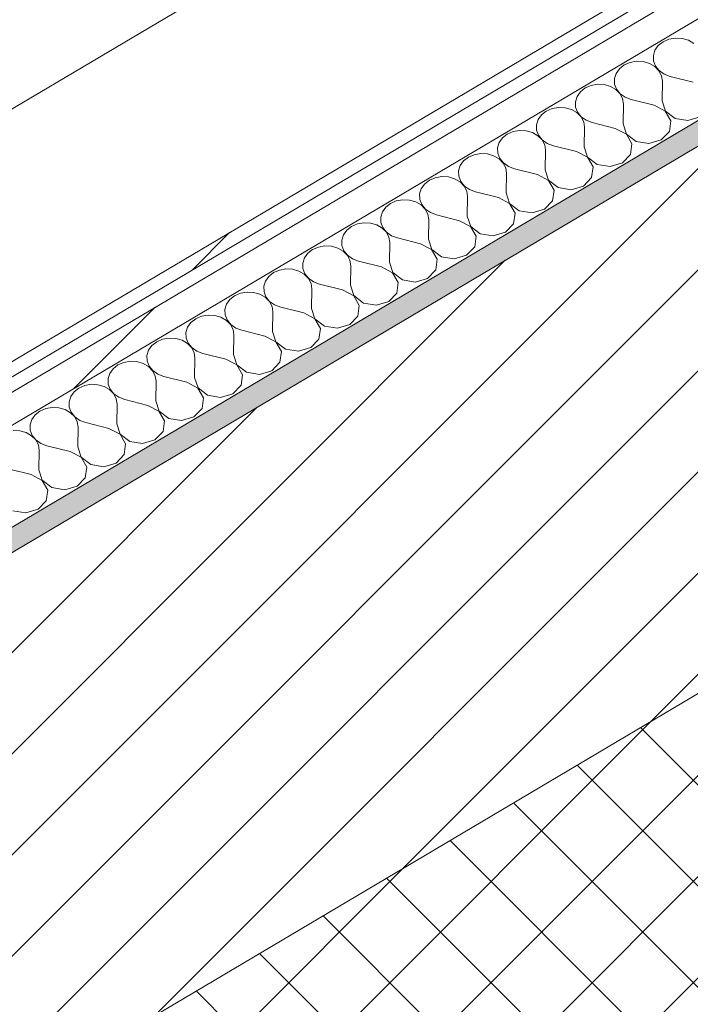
# Model space of a CAD drawing. Header units: millimetres. Extents: x -36631 to 27388, y -24993 to 6945.
# Tile 21 of 64: x -17444 to -17163, y -11061 to -10648. Entities that reach past the tile are written whole.
import ezdxf

# ---------------------------------------------------------------- set-up
doc = ezdxf.new("R2010")
doc.units = ezdxf.units.MM
doc.header["$MEASUREMENT"] = 0
doc.linetypes.add('Wipeout_Contour', pattern=[1000, 0, -1000])
for name, color, linetype in [('12_FAÇ_Façana', 7, 'Continuous'), ('Nuevo_08_E_Envans secs', 7, 'Continuous'), ('Nuevo_09_EI_Mobiliari general', 7, 'Continuous')]:
    doc.layers.add(name, color=color, linetype=linetype)
for name, color, linetype, lineweight, true_color in [('12_FAÇ_Façana_Pluma_Nº__174', 7, 'Continuous', 13, 0xe4ad2c), ('12_FAÇ_Façana_Pluma_Nº__176', 7, 'Continuous', 15, 0x93a0c6), ('Nuevo_08_E_Envans secs_Pluma_Nº__102', 7, 'Continuous', 5, 0xcccccc), ('Nuevo_08_E_Envans secs_Pluma_Nº__171', 171, 'Continuous', 13, 0xaaaaff), ('Nuevo_08_E_Envans secs_Pluma_Nº__177', 7, 'Continuous', 15, 0xf7e046)]:
    doc.layers.add(name, color=color, linetype=linetype, lineweight=lineweight, true_color=true_color)
for name, color, linetype, lineweight in [('12_FAÇ_Façana_Pluma_Nº__2', 8, 'Continuous', 5), ('12_FAÇ_Façana_Pluma_Nº__7', 7, 'Continuous', 5), ('Nuevo_08_E_Envans secs_Pluma_Nº__1', 7, 'Continuous', 5), ('Nuevo_09_EI_Mobiliari general_Pluma_Nº__1', 7, 'Continuous', 5)]:
    doc.layers.add(name, color=color, linetype=linetype, lineweight=lineweight)
pattern_1 = [(45, (0, 0), (-183.8478, 183.8478), [195, -65]), (45, (7e-14, 183.85), (-183.8478, 183.8478), [195, -65])]

# ---------------------------------------------------------------- blocks, each defined once
blk = doc.blocks.new('Elem Sección_80_1')
at = {"layer": '12_FAÇ_Façana_Pluma_Nº__174', "linetype": 'Continuous', "lineweight": 13, "true_color": 0xe4ad2c}
h = blk.add_hatch(dxfattribs=at)
h.set_pattern_fill('SATE_Aislamiento_0001', color=42, style=0, pattern_type=2)
h.set_pattern_definition([(45, (0, 0), (-21.213203, 21.213203), []), (135, (0, 0), (21.213203, 21.213203), [])])
h.paths.add_polyline_path([(-16367.08, -10653.87), (-16479.43, -10528.15), (-17581.56, -11180.83), (-17469.2, -11306.56)])
at = {"layer": '12_FAÇ_Façana_Pluma_Nº__176', "linetype": 'Continuous', "lineweight": 0, "true_color": 0x495063}
blk.add_hatch(color=251, dxfattribs=at).paths.add_polyline_path([(-16613.64, -10377.97), (-16619.88, -10370.99), (-17722.01, -11023.67), (-17715.76, -11030.66)])
at = {"layer": '12_FAÇ_Façana_Pluma_Nº__2', "linetype": 'Continuous', "lineweight": 5}
h = blk.add_hatch(dxfattribs=at)
h.set_pattern_fill('Ceramic_0001', color=8, style=0, pattern_type=2)
h.set_pattern_definition([(45, (0, 0), (-21.213203, 21.213203), [])])
h.paths.add_polyline_path([(-16479.43, -10528.15), (-16613.64, -10377.97), (-17715.76, -11030.66), (-17581.56, -11180.83)])
at = {"layer": '12_FAÇ_Façana_Pluma_Nº__7', "color": 7, "linetype": 'Continuous', "lineweight": 5}
for p, q in [((-16613.64, -10377.97), (-17715.76, -11030.66)), ((-16479.43, -10528.15), (-17581.56, -11180.83))]:
    blk.add_line(p, q, dxfattribs=at)
blk = doc.blocks.new('*X392')
at = {"layer": 'Nuevo_08_E_Envans secs_Pluma_Nº__102', "color": 254, "linetype": 'Continuous', "lineweight": 5, "true_color": 0xcccccc}
for p, q in [((-17176.09, -10659.06), (-17177.49, -10661.02)), ((-17174.08, -10657.48), (-17176.09, -10659.06)), ((-17171.63, -10656.41), (-17174.08, -10657.48)), ((-17168.9, -10655.93), (-17171.63, -10656.41)), ((-17166.12, -10656.07), (-17168.9, -10655.93)), ((-17163.49, -10656.83), (-17166.12, -10656.07)), ((-17161.21, -10658.14), (-17163.49, -10656.83)), ((-17177.49, -10661.02), (-17178.18, -10663.22)), ((-17178.18, -10663.22), (-17178.11, -10665.49)), ((-17190.43, -10667.16), (-17192.44, -10668.74)), ((-17187.97, -10666.09), (-17190.43, -10667.16)), ((-17185.25, -10665.61), (-17187.97, -10666.09)), ((-17182.46, -10665.75), (-17185.25, -10665.61)), ((-17179.84, -10666.51), (-17182.46, -10665.75)), ((-17177.56, -10667.82), (-17179.84, -10666.51)), ((-17178.11, -10665.49), (-17177.28, -10667.65)), ((-17193.84, -10670.7), (-17194.53, -10672.9)), ((-17192.44, -10668.74), (-17193.84, -10670.7)), ((-17175.81, -10669.59), (-17177.56, -10667.82)), ((-17177.28, -10667.65), (-17175.75, -10669.55)), ((-17174.73, -10671.68), (-17175.81, -10669.59)), ((-17175.75, -10669.55), (-17173.64, -10671.04)), ((-17173.64, -10671.04), (-17171.11, -10672)), ((-17201.59, -10675.29), (-17204.32, -10675.77)), ((-17198.81, -10675.44), (-17201.59, -10675.29)), ((-17196.18, -10676.19), (-17198.81, -10675.44)), ((-17194.53, -10672.9), (-17194.46, -10675.17)), ((-17194.46, -10675.17), (-17193.62, -10677.34)), ((-17174.38, -10673.93), (-17174.73, -10671.68)), ((-17174.53, -10682.16), (-17174.38, -10673.93)), ((-17161.45, -10674.42), (-17171.11, -10672)), ((-17208.79, -10678.42), (-17210.19, -10680.38)), ((-17206.78, -10676.84), (-17208.79, -10678.42)), ((-17204.32, -10675.77), (-17206.78, -10676.84)), ((-17193.91, -10677.5), (-17196.18, -10676.19)), ((-17192.16, -10679.27), (-17193.91, -10677.5)), ((-17193.62, -10677.34), (-17192.09, -10679.23)), ((-17191.07, -10681.36), (-17192.16, -10679.27)), ((-17192.09, -10679.23), (-17189.99, -10680.72)), ((-17210.19, -10680.38), (-17210.88, -10682.58)), ((-17210.88, -10682.58), (-17210.8, -10684.85)), ((-17190.73, -10683.62), (-17191.07, -10681.36)), ((-17190.88, -10691.84), (-17190.73, -10683.62)), ((-17189.99, -10680.72), (-17187.46, -10681.68)), ((-17177.8, -10684.1), (-17187.46, -10681.68)), ((-17174.53, -10682.16), (-17173.1, -10686.5)), ((-17223.13, -10686.52), (-17225.13, -10688.1)), ((-17220.67, -10685.46), (-17223.13, -10686.52)), ((-17217.94, -10684.97), (-17220.67, -10685.46)), ((-17215.16, -10685.12), (-17217.94, -10684.97)), ((-17212.53, -10685.87), (-17215.16, -10685.12)), ((-17210.25, -10687.18), (-17212.53, -10685.87)), ((-17210.8, -10684.85), (-17209.97, -10687.02)), ((-17208.51, -10688.95), (-17210.25, -10687.18)), ((-17209.97, -10687.02), (-17208.44, -10688.91)), ((-17173.16, -10686.54), (-17177.8, -10684.1)), ((-17170.8, -10690.61), (-17173.16, -10686.54)), ((-17173.1, -10686.5), (-17169.08, -10689.58)), ((-17226.54, -10690.06), (-17227.23, -10692.26)), ((-17225.13, -10688.1), (-17226.54, -10690.06)), ((-17207.42, -10691.04), (-17208.51, -10688.95)), ((-17208.44, -10688.91), (-17206.33, -10690.4)), ((-17207.08, -10693.3), (-17207.42, -10691.04)), ((-17206.33, -10690.4), (-17203.81, -10691.36)), ((-17194.15, -10693.78), (-17203.81, -10691.36)), ((-17190.88, -10691.84), (-17189.45, -10696.18)), ((-17171.42, -10695.07), (-17170.8, -10690.61)), ((-17169.08, -10689.58), (-17163.66, -10690.48)), ((-17163.66, -10690.48), (-17158.48, -10688.93)), ((-17239.47, -10696.21), (-17241.48, -10697.78)), ((-17237.01, -10695.14), (-17239.47, -10696.21)), ((-17234.29, -10694.65), (-17237.01, -10695.14)), ((-17231.51, -10694.8), (-17234.29, -10694.65)), ((-17228.88, -10695.55), (-17231.51, -10694.8)), ((-17226.6, -10696.87), (-17228.88, -10695.55)), ((-17227.23, -10692.26), (-17227.15, -10694.53)), ((-17227.15, -10694.53), (-17226.32, -10696.7)), ((-17207.22, -10701.52), (-17207.08, -10693.3)), ((-17189.51, -10696.22), (-17194.15, -10693.78)), ((-17187.15, -10700.29), (-17189.51, -10696.22)), ((-17189.45, -10696.18), (-17185.42, -10699.26)), ((-17174.83, -10698.61), (-17171.42, -10695.07)), ((-17242.88, -10699.74), (-17243.57, -10701.94)), ((-17241.48, -10697.78), (-17242.88, -10699.74)), ((-17224.85, -10698.63), (-17226.6, -10696.87)), ((-17226.32, -10696.7), (-17224.79, -10698.6)), ((-17223.77, -10700.72), (-17224.85, -10698.63)), ((-17224.79, -10698.6), (-17222.68, -10700.08)), ((-17222.68, -10700.08), (-17220.15, -10701.04)), ((-17187.76, -10704.75), (-17187.15, -10700.29)), ((-17185.42, -10699.26), (-17180.01, -10700.16)), ((-17180.01, -10700.16), (-17174.83, -10698.61)), ((-17250.64, -10704.33), (-17253.36, -10704.82)), ((-17247.85, -10704.48), (-17250.64, -10704.33)), ((-17245.22, -10705.23), (-17247.85, -10704.48)), ((-17243.57, -10701.94), (-17243.5, -10704.21)), ((-17243.5, -10704.21), (-17242.66, -10706.38)), ((-17223.42, -10702.98), (-17223.77, -10700.72)), ((-17223.57, -10711.2), (-17223.42, -10702.98)), ((-17210.49, -10703.46), (-17220.15, -10701.04)), ((-17205.86, -10705.9), (-17210.49, -10703.46)), ((-17207.22, -10701.52), (-17205.79, -10705.86)), ((-17257.83, -10707.46), (-17259.23, -10709.42)), ((-17255.82, -10705.89), (-17257.83, -10707.46)), ((-17253.36, -10704.82), (-17255.82, -10705.89)), ((-17242.95, -10706.55), (-17245.22, -10705.23)), ((-17241.2, -10708.31), (-17242.95, -10706.55)), ((-17242.66, -10706.38), (-17241.13, -10708.28)), ((-17240.11, -10710.4), (-17241.2, -10708.31)), ((-17241.13, -10708.28), (-17239.03, -10709.76)), ((-17203.5, -10709.97), (-17205.86, -10705.9)), ((-17205.79, -10705.86), (-17201.77, -10708.95)), ((-17196.36, -10709.84), (-17191.17, -10708.29)), ((-17191.17, -10708.29), (-17187.76, -10704.75)), ((-17259.23, -10709.42), (-17259.92, -10711.62)), ((-17259.92, -10711.62), (-17259.84, -10713.89)), ((-17239.77, -10712.66), (-17240.11, -10710.4)), ((-17239.92, -10720.88), (-17239.77, -10712.66)), ((-17239.03, -10709.76), (-17236.5, -10710.72)), ((-17226.84, -10713.14), (-17236.5, -10710.72)), ((-17223.57, -10711.2), (-17222.14, -10715.55)), ((-17204.11, -10714.44), (-17203.5, -10709.97)), ((-17201.77, -10708.95), (-17196.36, -10709.84)), ((-17272.17, -10715.57), (-17274.17, -10717.14)), ((-17269.71, -10714.5), (-17272.17, -10715.57)), ((-17266.98, -10714.02), (-17269.71, -10714.5)), ((-17264.2, -10714.16), (-17266.98, -10714.02)), ((-17261.57, -10714.91), (-17264.2, -10714.16)), ((-17259.3, -10716.23), (-17261.57, -10714.91)), ((-17259.84, -10713.89), (-17259.01, -10716.06)), ((-17257.55, -10718), (-17259.3, -10716.23)), ((-17259.01, -10716.06), (-17257.48, -10717.96)), ((-17222.21, -10715.58), (-17226.84, -10713.14)), ((-17219.84, -10719.65), (-17222.21, -10715.58)), ((-17222.14, -10715.55), (-17218.12, -10718.63)), ((-17207.52, -10717.97), (-17204.11, -10714.44)), ((-17275.58, -10719.11), (-17276.27, -10721.3)), ((-17274.17, -10717.14), (-17275.58, -10719.11)), ((-17256.46, -10720.09), (-17257.55, -10718)), ((-17257.48, -10717.96), (-17255.37, -10719.44)), ((-17256.12, -10722.34), (-17256.46, -10720.09)), ((-17255.37, -10719.44), (-17252.85, -10720.4)), ((-17243.19, -10722.82), (-17252.85, -10720.4)), ((-17239.92, -10720.88), (-17238.49, -10725.23)), ((-17220.46, -10724.12), (-17219.84, -10719.65)), ((-17218.12, -10718.63), (-17212.71, -10719.53)), ((-17212.71, -10719.53), (-17207.52, -10717.97)), ((-17288.51, -10725.25), (-17290.52, -10726.82)), ((-17286.05, -10724.18), (-17288.51, -10725.25)), ((-17283.33, -10723.7), (-17286.05, -10724.18)), ((-17280.55, -10723.84), (-17283.33, -10723.7)), ((-17277.92, -10724.6), (-17280.55, -10723.84)), ((-17275.64, -10725.91), (-17277.92, -10724.6)), ((-17276.27, -10721.3), (-17276.19, -10723.57)), ((-17276.19, -10723.57), (-17275.36, -10725.74)), ((-17256.26, -10730.56), (-17256.12, -10722.34)), ((-17238.55, -10725.26), (-17243.19, -10722.82)), ((-17238.49, -10725.23), (-17234.46, -10728.31)), ((-17223.87, -10727.65), (-17220.46, -10724.12)), ((-17291.92, -10728.79), (-17292.61, -10730.99)), ((-17290.52, -10726.82), (-17291.92, -10728.79)), ((-17273.89, -10727.68), (-17275.64, -10725.91)), ((-17275.36, -10725.74), (-17273.83, -10727.64)), ((-17272.81, -10729.77), (-17273.89, -10727.68)), ((-17273.83, -10727.64), (-17271.72, -10729.12)), ((-17271.72, -10729.12), (-17269.19, -10730.08)), ((-17236.19, -10729.33), (-17238.55, -10725.26)), ((-17236.81, -10733.8), (-17236.19, -10729.33)), ((-17234.46, -10728.31), (-17229.05, -10729.21)), ((-17229.05, -10729.21), (-17223.87, -10727.65)), ((-17299.68, -10733.38), (-17302.4, -10733.86)), ((-17296.89, -10733.52), (-17299.68, -10733.38)), ((-17294.26, -10734.28), (-17296.89, -10733.52)), ((-17292.61, -10730.99), (-17292.54, -10733.25)), ((-17292.54, -10733.25), (-17291.7, -10735.42)), ((-17272.46, -10732.02), (-17272.81, -10729.77)), ((-17272.61, -10740.24), (-17272.46, -10732.02)), ((-17259.53, -10732.5), (-17269.19, -10730.08)), ((-17254.9, -10734.95), (-17259.53, -10732.5)), ((-17256.26, -10730.56), (-17254.83, -10734.91)), ((-17306.87, -10736.5), (-17308.27, -10738.47)), ((-17304.86, -10734.93), (-17306.87, -10736.5)), ((-17302.4, -10733.86), (-17304.86, -10734.93)), ((-17291.99, -10735.59), (-17294.26, -10734.28)), ((-17290.24, -10737.36), (-17291.99, -10735.59)), ((-17291.7, -10735.42), (-17290.18, -10737.32)), ((-17289.15, -10739.45), (-17290.24, -10737.36)), ((-17290.18, -10737.32), (-17288.07, -10738.8)), ((-17252.54, -10739.01), (-17254.9, -10734.95)), ((-17254.83, -10734.91), (-17250.81, -10737.99)), ((-17245.4, -10738.89), (-17240.21, -10737.34)), ((-17240.21, -10737.34), (-17236.81, -10733.8)), ((-17308.27, -10738.47), (-17308.96, -10740.67)), ((-17308.96, -10740.67), (-17308.89, -10742.94)), ((-17288.81, -10741.7), (-17289.15, -10739.45)), ((-17288.96, -10749.93), (-17288.81, -10741.7)), ((-17288.07, -10738.8), (-17285.54, -10739.76)), ((-17275.88, -10742.18), (-17285.54, -10739.76)), ((-17272.61, -10740.24), (-17271.18, -10744.59)), ((-17253.15, -10743.48), (-17252.54, -10739.01)), ((-17250.81, -10737.99), (-17245.4, -10738.89)), ((-17321.21, -10744.61), (-17323.22, -10746.19)), ((-17318.75, -10743.54), (-17321.21, -10744.61)), ((-17316.02, -10743.06), (-17318.75, -10743.54)), ((-17313.24, -10743.2), (-17316.02, -10743.06)), ((-17310.61, -10743.96), (-17313.24, -10743.2)), ((-17308.34, -10745.27), (-17310.61, -10743.96)), ((-17308.89, -10742.94), (-17308.05, -10745.1)), ((-17306.59, -10747.04), (-17308.34, -10745.27)), ((-17308.05, -10745.1), (-17306.52, -10747)), ((-17271.25, -10744.63), (-17275.88, -10742.18)), ((-17268.88, -10748.69), (-17271.25, -10744.63)), ((-17271.18, -10744.59), (-17267.16, -10747.67)), ((-17256.56, -10747.02), (-17253.15, -10743.48)), ((-17324.62, -10748.15), (-17325.31, -10750.35)), ((-17323.22, -10746.19), (-17324.62, -10748.15)), ((-17305.5, -10749.13), (-17306.59, -10747.04)), ((-17306.52, -10747), (-17304.41, -10748.48)), ((-17305.16, -10751.38), (-17305.5, -10749.13)), ((-17304.41, -10748.48), (-17301.89, -10749.44)), ((-17292.23, -10751.86), (-17301.89, -10749.44)), ((-17288.96, -10749.93), (-17287.53, -10754.27)), ((-17269.5, -10753.16), (-17268.88, -10748.69)), ((-17267.16, -10747.67), (-17261.75, -10748.57)), ((-17261.75, -10748.57), (-17256.56, -10747.02)), ((-17335.1, -10753.22), (-17337.56, -10754.29)), ((-17332.37, -10752.74), (-17335.1, -10753.22)), ((-17329.59, -10752.88), (-17332.37, -10752.74)), ((-17326.96, -10753.64), (-17329.59, -10752.88)), ((-17324.68, -10754.95), (-17326.96, -10753.64)), ((-17325.31, -10750.35), (-17325.23, -10752.62)), ((-17325.23, -10752.62), (-17324.4, -10754.78)), ((-17305.31, -10759.61), (-17305.16, -10751.38)), ((-17287.59, -10754.31), (-17292.23, -10751.86)), ((-17272.91, -10756.7), (-17269.5, -10753.16)), ((-17340.96, -10757.83), (-17341.65, -10760.03)), ((-17339.56, -10755.87), (-17340.96, -10757.83)), ((-17337.56, -10754.29), (-17339.56, -10755.87)), ((-17322.94, -10756.72), (-17324.68, -10754.95)), ((-17324.4, -10754.78), (-17322.87, -10756.68)), ((-17321.85, -10758.81), (-17322.94, -10756.72)), ((-17322.87, -10756.68), (-17320.76, -10758.17)), ((-17320.76, -10758.17), (-17318.24, -10759.13)), ((-17285.23, -10758.37), (-17287.59, -10754.31)), ((-17287.53, -10754.27), (-17283.51, -10757.35)), ((-17283.51, -10757.35), (-17278.09, -10758.25)), ((-17278.09, -10758.25), (-17272.91, -10756.7)), ((-17348.72, -10762.42), (-17351.44, -10762.9)), ((-17345.93, -10762.56), (-17348.72, -10762.42)), ((-17341.65, -10760.03), (-17341.58, -10762.3)), ((-17341.58, -10762.3), (-17340.75, -10764.46)), ((-17321.5, -10761.06), (-17321.85, -10758.81)), ((-17321.65, -10769.29), (-17321.5, -10761.06)), ((-17308.58, -10761.54), (-17318.24, -10759.13)), ((-17303.94, -10763.99), (-17308.58, -10761.54)), ((-17305.31, -10759.61), (-17303.87, -10763.95)), ((-17285.85, -10762.84), (-17285.23, -10758.37)), ((-17355.91, -10765.55), (-17357.31, -10767.51)), ((-17353.9, -10763.97), (-17355.91, -10765.55)), ((-17351.44, -10762.9), (-17353.9, -10763.97)), ((-17343.31, -10763.32), (-17345.93, -10762.56)), ((-17341.03, -10764.63), (-17343.31, -10763.32)), ((-17339.28, -10766.4), (-17341.03, -10764.63)), ((-17340.75, -10764.46), (-17339.22, -10766.36)), ((-17338.2, -10768.49), (-17339.28, -10766.4)), ((-17339.22, -10766.36), (-17337.11, -10767.85)), ((-17301.58, -10768.05), (-17303.94, -10763.99)), ((-17303.87, -10763.95), (-17299.85, -10767.03)), ((-17294.44, -10767.93), (-17289.26, -10766.38)), ((-17289.26, -10766.38), (-17285.85, -10762.84)), ((-17357.31, -10767.51), (-17358, -10769.71)), ((-17358, -10769.71), (-17357.93, -10771.98)), ((-17337.85, -10770.74), (-17338.2, -10768.49)), ((-17337.11, -10767.85), (-17334.58, -10768.81)), ((-17324.92, -10771.22), (-17334.58, -10768.81)), ((-17321.65, -10769.29), (-17320.22, -10773.63)), ((-17302.19, -10772.52), (-17301.58, -10768.05)), ((-17299.85, -10767.03), (-17294.44, -10767.93)), ((-17370.25, -10773.65), (-17372.26, -10775.23)), ((-17367.79, -10772.58), (-17370.25, -10773.65)), ((-17365.06, -10772.1), (-17367.79, -10772.58)), ((-17362.28, -10772.24), (-17365.06, -10772.1)), ((-17359.65, -10773), (-17362.28, -10772.24)), ((-17357.38, -10774.31), (-17359.65, -10773)), ((-17357.93, -10771.98), (-17357.09, -10774.14)), ((-17355.63, -10776.08), (-17357.38, -10774.31)), ((-17357.09, -10774.14), (-17355.56, -10776.04)), ((-17338, -10778.97), (-17337.85, -10770.74)), ((-17320.29, -10773.67), (-17324.92, -10771.22)), ((-17317.93, -10777.73), (-17320.29, -10773.67)), ((-17320.22, -10773.63), (-17316.2, -10776.71)), ((-17305.6, -10776.06), (-17302.19, -10772.52)), ((-17373.66, -10777.19), (-17374.35, -10779.39)), ((-17372.26, -10775.23), (-17373.66, -10777.19)), ((-17354.54, -10778.17), (-17355.63, -10776.08)), ((-17355.56, -10776.04), (-17353.46, -10777.53)), ((-17354.2, -10780.42), (-17354.54, -10778.17)), ((-17353.46, -10777.53), (-17350.93, -10778.49)), ((-17341.27, -10780.9), (-17350.93, -10778.49)), ((-17318.54, -10782.2), (-17317.93, -10777.73)), ((-17316.2, -10776.71), (-17310.79, -10777.61)), ((-17310.79, -10777.61), (-17305.6, -10776.06)), ((-17384.14, -10782.26), (-17386.6, -10783.33)), ((-17381.41, -10781.78), (-17384.14, -10782.26)), ((-17378.63, -10781.92), (-17381.41, -10781.78)), ((-17376, -10782.68), (-17378.63, -10781.92)), ((-17373.72, -10783.99), (-17376, -10782.68)), ((-17374.35, -10779.39), (-17374.27, -10781.66)), ((-17374.27, -10781.66), (-17373.44, -10783.82)), ((-17354.35, -10788.65), (-17354.2, -10780.42)), ((-17336.63, -10783.35), (-17341.27, -10780.9)), ((-17338, -10778.97), (-17336.57, -10783.31)), ((-17321.95, -10785.74), (-17318.54, -10782.2)), ((-17390.01, -10786.87), (-17390.7, -10789.07)), ((-17388.6, -10784.91), (-17390.01, -10786.87)), ((-17386.6, -10783.33), (-17388.6, -10784.91)), ((-17371.98, -10785.76), (-17373.72, -10783.99)), ((-17373.44, -10783.82), (-17371.91, -10785.72)), ((-17370.89, -10787.85), (-17371.98, -10785.76)), ((-17371.91, -10785.72), (-17369.8, -10787.21)), ((-17369.8, -10787.21), (-17367.28, -10788.17)), ((-17334.27, -10787.41), (-17336.63, -10783.35)), ((-17336.57, -10783.31), (-17332.55, -10786.39)), ((-17332.55, -10786.39), (-17327.13, -10787.29)), ((-17327.13, -10787.29), (-17321.95, -10785.74)), ((-17390.7, -10789.07), (-17390.62, -10791.34)), ((-17390.62, -10791.34), (-17389.79, -10793.5)), ((-17370.55, -10790.1), (-17370.89, -10787.85)), ((-17370.69, -10798.33), (-17370.55, -10790.1)), ((-17357.62, -10790.58), (-17367.28, -10788.17)), ((-17352.98, -10793.03), (-17357.62, -10790.58)), ((-17354.35, -10788.65), (-17352.92, -10792.99)), ((-17334.89, -10791.88), (-17334.27, -10787.41)), ((-17404.95, -10794.59), (-17406.35, -10796.55)), ((-17402.94, -10793.01), (-17404.95, -10794.59)), ((-17400.48, -10791.94), (-17402.94, -10793.01)), ((-17397.76, -10791.46), (-17400.48, -10791.94)), ((-17394.98, -10791.6), (-17397.76, -10791.46)), ((-17392.35, -10792.36), (-17394.98, -10791.6)), ((-17390.07, -10793.67), (-17392.35, -10792.36)), ((-17388.32, -10795.44), (-17390.07, -10793.67)), ((-17389.79, -10793.5), (-17388.26, -10795.4)), ((-17387.24, -10797.53), (-17388.32, -10795.44)), ((-17388.26, -10795.4), (-17386.15, -10796.89)), ((-17350.62, -10797.09), (-17352.98, -10793.03)), ((-17352.92, -10792.99), (-17348.89, -10796.07)), ((-17343.48, -10796.97), (-17338.3, -10795.42)), ((-17338.3, -10795.42), (-17334.89, -10791.88)), ((-17406.35, -10796.55), (-17407.04, -10798.75)), ((-17407.04, -10798.75), (-17406.97, -10801.02)), ((-17386.89, -10799.78), (-17387.24, -10797.53)), ((-17386.15, -10796.89), (-17383.62, -10797.85)), ((-17373.96, -10800.27), (-17383.62, -10797.85)), ((-17370.69, -10798.33), (-17369.26, -10802.67)), ((-17351.23, -10801.56), (-17350.62, -10797.09)), ((-17348.89, -10796.07), (-17343.48, -10796.97)), ((-17419.29, -10802.69), (-17421.3, -10804.27)), ((-17416.83, -10801.62), (-17419.29, -10802.69)), ((-17414.11, -10801.14), (-17416.83, -10801.62)), ((-17411.32, -10801.29), (-17414.11, -10801.14)), ((-17408.69, -10802.04), (-17411.32, -10801.29)), ((-17406.42, -10803.35), (-17408.69, -10802.04)), ((-17406.97, -10801.02), (-17406.13, -10803.19)), ((-17404.67, -10805.12), (-17406.42, -10803.35)), ((-17406.13, -10803.19), (-17404.61, -10805.08)), ((-17387.04, -10808.01), (-17386.89, -10799.78)), ((-17369.33, -10802.71), (-17373.96, -10800.27)), ((-17366.97, -10806.77), (-17369.33, -10802.71)), ((-17369.26, -10802.67), (-17365.24, -10805.75)), ((-17354.64, -10805.1), (-17351.23, -10801.56)), ((-17422.7, -10806.23), (-17423.39, -10808.43)), ((-17421.3, -10804.27), (-17422.7, -10806.23)), ((-17403.58, -10807.21), (-17404.67, -10805.12)), ((-17404.61, -10805.08), (-17402.5, -10806.57)), ((-17403.24, -10809.47), (-17403.58, -10807.21)), ((-17402.5, -10806.57), (-17399.97, -10807.53)), ((-17390.31, -10809.95), (-17399.97, -10807.53)), ((-17367.58, -10811.24), (-17366.97, -10806.77)), ((-17365.24, -10805.75), (-17359.83, -10806.65)), ((-17359.83, -10806.65), (-17354.64, -10805.1)), ((-17433.18, -10811.31), (-17435.64, -10812.37)), ((-17430.45, -10810.82), (-17433.18, -10811.31)), ((-17427.67, -10810.97), (-17430.45, -10810.82)), ((-17425.04, -10811.72), (-17427.67, -10810.97)), ((-17422.77, -10813.03), (-17425.04, -10811.72)), ((-17423.39, -10808.43), (-17423.31, -10810.7)), ((-17423.31, -10810.7), (-17422.48, -10812.87)), ((-17403.39, -10817.69), (-17403.24, -10809.47)), ((-17385.68, -10812.39), (-17390.31, -10809.95)), ((-17387.04, -10808.01), (-17385.61, -10812.35)), ((-17370.99, -10814.78), (-17367.58, -10811.24)), ((-17439.05, -10815.91), (-17439.74, -10818.11)), ((-17437.64, -10813.95), (-17439.05, -10815.91)), ((-17435.64, -10812.37), (-17437.64, -10813.95)), ((-17421.02, -10814.8), (-17422.77, -10813.03)), ((-17422.48, -10812.87), (-17420.95, -10814.76)), ((-17419.93, -10816.89), (-17421.02, -10814.8)), ((-17420.95, -10814.76), (-17418.84, -10816.25)), ((-17383.31, -10816.46), (-17385.68, -10812.39)), ((-17385.61, -10812.35), (-17381.59, -10815.43)), ((-17381.59, -10815.43), (-17376.18, -10816.33)), ((-17376.18, -10816.33), (-17370.99, -10814.78)), ((-17439.74, -10818.11), (-17439.66, -10820.38)), ((-17419.59, -10819.15), (-17419.93, -10816.89)), ((-17419.74, -10827.37), (-17419.59, -10819.15)), ((-17418.84, -10816.25), (-17416.32, -10817.21)), ((-17406.66, -10819.63), (-17416.32, -10817.21)), ((-17402.02, -10822.07), (-17406.66, -10819.63)), ((-17403.39, -10817.69), (-17401.96, -10822.03)), ((-17383.93, -10820.92), (-17383.31, -10816.46)), ((-17444.02, -10820.65), (-17446.8, -10820.5)), ((-17441.39, -10821.4), (-17444.02, -10820.65)), ((-17439.11, -10822.72), (-17441.39, -10821.4)), ((-17439.66, -10820.38), (-17438.83, -10822.55)), ((-17437.37, -10824.48), (-17439.11, -10822.72)), ((-17438.83, -10822.55), (-17437.3, -10824.45)), ((-17399.66, -10826.14), (-17402.02, -10822.07)), ((-17401.96, -10822.03), (-17397.93, -10825.11)), ((-17387.34, -10824.46), (-17383.93, -10820.92)), ((-17436.28, -10826.57), (-17437.37, -10824.48)), ((-17437.3, -10824.45), (-17435.19, -10825.93)), ((-17435.93, -10828.83), (-17436.28, -10826.57)), ((-17435.19, -10825.93), (-17432.66, -10826.89)), ((-17423, -10829.31), (-17432.66, -10826.89)), ((-17419.74, -10827.37), (-17418.3, -10831.71)), ((-17400.28, -10830.6), (-17399.66, -10826.14)), ((-17397.93, -10825.11), (-17392.52, -10826.01)), ((-17392.52, -10826.01), (-17387.34, -10824.46)), ((-17436.08, -10837.05), (-17435.93, -10828.83)), ((-17418.37, -10831.75), (-17423, -10829.31)), ((-17416.01, -10835.82), (-17418.37, -10831.75)), ((-17418.3, -10831.71), (-17414.28, -10834.8)), ((-17403.68, -10834.14), (-17400.28, -10830.6)), ((-17439.35, -10838.99), (-17449.01, -10836.57)), ((-17416.62, -10840.29), (-17416.01, -10835.82)), ((-17414.28, -10834.8), (-17408.87, -10835.69)), ((-17408.87, -10835.69), (-17403.68, -10834.14)), ((-17434.72, -10841.43), (-17439.35, -10838.99)), ((-17436.08, -10837.05), (-17434.65, -10841.4)), ((-17420.03, -10843.82), (-17416.62, -10840.29)), ((-17432.35, -10845.5), (-17434.72, -10841.43)), ((-17434.65, -10841.4), (-17430.63, -10844.48)), ((-17430.63, -10844.48), (-17425.22, -10845.38)), ((-17425.22, -10845.38), (-17420.03, -10843.82)), ((-17432.97, -10849.97), (-17432.35, -10845.5)), ((-17436.38, -10853.5), (-17432.97, -10849.97)), ((-17446.98, -10854.16), (-17441.56, -10855.06)), ((-17441.56, -10855.06), (-17436.38, -10853.5))]:
    blk.add_line(p, q, dxfattribs=at)
blk = doc.blocks.new('Elem Sección_310_1')
at = {"layer": 'Nuevo_08_E_Envans secs', "lineweight": 0}
blk.add_blockref('*X392', (0, 0), dxfattribs=at)
at = {"color": 254, "linetype": 'Wipeout_Contour', "lineweight": 0, "ltscale": 86244.318456}
blk.add_wipeout([(-20035.4, -12324.24), (-20031.66, -12328.43), (-16656.71, -10329.78), (-16660.45, -10325.59)], dxfattribs=at).dxf.layer = 'Nuevo_08_E_Envans secs'
at = {"layer": 'Nuevo_08_E_Envans secs_Pluma_Nº__171', "linetype": 'Continuous', "lineweight": 13, "true_color": 0xaaaaff}
h = blk.add_hatch(dxfattribs=at)
h.set_pattern_fill('Panellat_HPL_0001', color=161, style=0, pattern_type=2)
h.set_pattern_definition(pattern_1)
h.paths.add_polyline_path([(-20035.4, -12324.24), (-20031.66, -12328.43), (-16656.71, -10329.78), (-16660.45, -10325.59)])
at = {"color": 254, "linetype": 'Wipeout_Contour', "lineweight": 0, "ltscale": 86234.169439}
blk.add_wipeout([(-16652.96, -10333.97), (-20027.91, -12332.62), (-20019.8, -12341.7), (-16644.85, -10343.05)], dxfattribs=at).dxf.layer = 'Nuevo_08_E_Envans secs'
at = {"layer": 'Nuevo_08_E_Envans secs_Pluma_Nº__177', "linetype": 'Continuous', "lineweight": 15, "true_color": 0xf7e046}
h = blk.add_hatch(dxfattribs=at)
h.set_pattern_fill('Panellat_HPL_0001', color=53, style=0, pattern_type=2)
h.set_pattern_definition(pattern_1)
h.paths.add_polyline_path([(-16652.96, -10333.97), (-20027.91, -12332.62), (-20019.8, -12341.7), (-16644.85, -10343.05)])
at = {"layer": 'Nuevo_08_E_Envans secs_Pluma_Nº__1', "color": 7, "linetype": 'Continuous', "lineweight": 5}
for p, q in [((-16660.45, -10325.59), (-20035.4, -12324.24)), ((-16656.71, -10329.78), (-20031.66, -12328.43)), ((-16652.96, -10333.97), (-20027.91, -12332.62)), ((-16644.85, -10343.05), (-20019.8, -12341.7)), ((-16619.88, -10370.99), (-17722.01, -11023.67))]:
    blk.add_line(p, q, dxfattribs=at)
blk = doc.blocks.new('Elem Sección_345_1')
at = {"layer": 'Nuevo_09_EI_Mobiliari general_Pluma_Nº__1', "color": 7, "linetype": 'Continuous', "lineweight": 5}
blk.add_line((-15047.6, -9264.48), (-20222.66, -12329.17), dxfattribs=at)

msp = doc.modelspace()

# ---------------------------------------------------------------- block references
at = {"layer": '12_FAÇ_Façana', "lineweight": 0}
msp.add_blockref('Elem Sección_80_1', (0, 0), dxfattribs=at)

# ---------------------------------------------------------------- next in the draw order: block references
at = {"layer": 'Nuevo_08_E_Envans secs', "lineweight": 0}
msp.add_blockref('Elem Sección_310_1', (0, 0), dxfattribs=at)

# ---------------------------------------------------------------- next in the draw order: block references
at = {"layer": 'Nuevo_09_EI_Mobiliari general', "lineweight": 0}
msp.add_blockref('Elem Sección_345_1', (0, 0), dxfattribs=at)

doc.saveas('drawing.dxf')
